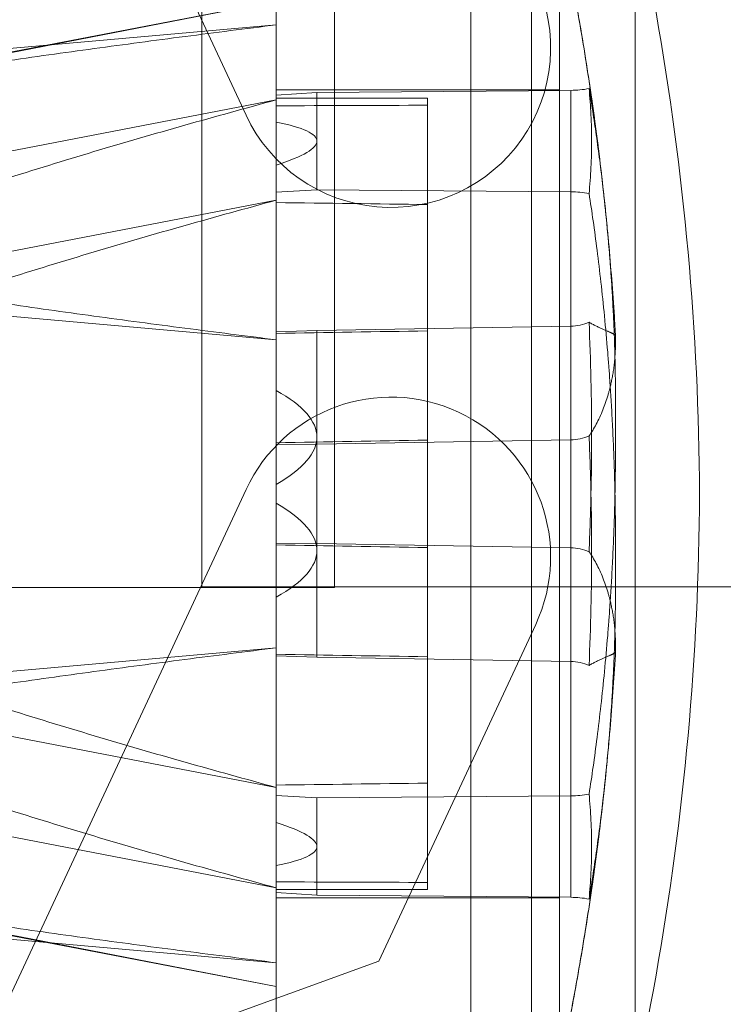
# Model space of a CAD drawing. Header units: inches. Extents: x 1 to 109, y 1 to 85.
# Tile 86 of 256: x 87.001 to 87.155, y 14.157 to 14.373. Entities that reach past the tile are written whole.
import ezdxf

# ---------------------------------------------------------------- set-up
doc = ezdxf.new("R2010")
doc.units = ezdxf.units.IN
doc.header["$MEASUREMENT"] = 0

msp = doc.modelspace()

# ---------------------------------------------------------------- linework, layer by layer
at = {"color": 7, "linetype": 'Continuous', "lineweight": 15, "ltscale": 5}
for p, q in [((87.05714248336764, 12.9726050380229), (87.05714248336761, 18.9353550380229)), ((87.11939248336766, 12.9726050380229), (87.11939248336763, 18.9353550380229)), ((87.13605915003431, 18.93535503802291), (87.13605915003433, 12.9726050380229)), ((87.05714248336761, 17.78952170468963), (87.05714248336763, 13.78952170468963)), ((87.11939248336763, 17.78952170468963), (87.11939248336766, 13.78952170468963)), ((87.050528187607, 14.35188210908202), (86.96815145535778, 14.5285395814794)), ((87.0999284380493, 14.47702084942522), (87.0999284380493, 14.06036604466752)), ((87.0999284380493, 14.06037266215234), (87.0999284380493, 14.47700408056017)), ((87.11329689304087, 14.47702084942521), (87.11329689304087, 14.06036604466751)), ((87.11329689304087, 14.06037266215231), (87.11329689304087, 14.47700408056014)), ((87.04080915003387, 14.24827170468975), (87.04080915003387, 14.41493837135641)), ((87.06997581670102, 14.24810503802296), (87.06997581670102, 14.41477170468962)), ((87.05714248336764, 14.3769560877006), (86.89638132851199, 14.34603103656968)), ((87.05714248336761, 14.37695608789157), (86.91022978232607, 14.34839915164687)), ((87.05714248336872, 14.30252606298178), (87.05714248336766, 14.37694530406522)), ((86.89638132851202, 14.35755923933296), (87.05714248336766, 14.37172101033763)), ((87.11939248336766, 14.3574383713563), (87.05714248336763, 14.3574383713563)), ((87.11939248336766, 14.35743837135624), (87.05714248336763, 14.35743837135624)), ((87.05714248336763, 14.17993837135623), (87.05714248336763, 14.35743837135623)), ((87.05714248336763, 14.17993837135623), (87.05714248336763, 14.35743837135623)), ((87.06610910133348, 14.35689982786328), (87.05714248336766, 14.35626997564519)), ((87.05714248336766, 14.35035433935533), (87.05714248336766, 14.35626997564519)), ((87.05714248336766, 14.35626997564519), (87.05714248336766, 14.35395013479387)), ((87.06610910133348, 14.35689982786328), (87.1218997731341, 14.35734116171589)), ((87.06610910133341, 14.34618973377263), (87.06610910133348, 14.35689982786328)), ((87.11939248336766, 14.17993837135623), (87.11939248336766, 14.35743837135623)), ((87.11939248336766, 14.17993837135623), (87.11939248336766, 14.35743837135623)), ((87.1218997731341, 14.35734116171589), (87.12189977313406, 14.20233843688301)), ((86.89638132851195, 14.32433623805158), (87.05714248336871, 14.35526128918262)), ((87.09038677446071, 14.35563062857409), (87.05714248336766, 14.35563062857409)), ((87.09038677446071, 14.3556306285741), (87.05714248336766, 14.3556306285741)), ((87.05714248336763, 14.20470493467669), (87.05714248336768, 14.35562710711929)), ((87.05714248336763, 14.27990209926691), (87.05714248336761, 14.35562388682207)), ((87.05714248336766, 14.2041603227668), (87.05714248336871, 14.35526128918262)), ((87.09038677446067, 14.2805000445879), (87.09038677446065, 14.35562310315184)), ((87.09038677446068, 14.20511491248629), (87.09038677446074, 14.35562105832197)), ((87.09038677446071, 14.35406611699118), (87.09038677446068, 14.20511491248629)), ((87.05714248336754, 14.34090728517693), (87.05714248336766, 14.35035433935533)), ((87.06610910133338, 14.335479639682), (87.06610910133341, 14.34618973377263)), ((87.05714248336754, 14.33499164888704), (87.05714248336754, 14.34090728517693)), ((87.05714248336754, 14.33499164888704), (87.06610910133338, 14.335479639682)), ((87.05714248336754, 14.33267180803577), (87.05714248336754, 14.33499164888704)), ((87.12189977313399, 14.33503830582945), (87.06610910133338, 14.335479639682)), ((87.12189977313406, 14.18003558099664), (87.12189977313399, 14.33503830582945)), ((87.05714248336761, 14.33321641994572), (86.89638132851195, 14.30229136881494)), ((87.05714248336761, 14.33321641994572), (87.05714248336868, 14.18211545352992)), ((87.05714248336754, 14.33267180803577), (87.05714248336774, 14.18174963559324)), ((87.0903867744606, 14.3322618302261), (87.0903867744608, 14.18175568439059)), ((87.09038677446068, 14.18331062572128), (87.0903867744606, 14.3322618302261)), ((86.89638132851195, 14.31668783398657), (87.05714248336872, 14.30252606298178)), ((87.05714248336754, 14.30431375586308), (87.06610910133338, 14.30455866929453)), ((87.05714248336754, 14.30394011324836), (87.05714248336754, 14.30431375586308)), ((87.05714248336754, 14.30431375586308), (87.05714248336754, 14.29139578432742)), ((87.12189977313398, 14.30552240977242), (87.06610910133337, 14.30455866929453)), ((87.06610910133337, 14.30455866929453), (87.06610910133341, 14.28117104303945)), ((87.09038677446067, 14.2805000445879), (87.0903867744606, 14.30449070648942)), ((87.12189977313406, 14.2805570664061), (87.12189977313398, 14.30552240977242)), ((87.13174229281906, 14.30214561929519), (87.13174229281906, 14.30341498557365)), ((87.05714248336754, 14.29139578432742), (87.05714248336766, 14.27076625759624)), ((87.13174229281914, 14.28036058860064), (87.13174229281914, 14.28824013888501)), ((87.06610910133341, 14.28117104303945), (87.06610910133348, 14.25778341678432)), ((87.12189977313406, 14.2805570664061), (87.06610910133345, 14.27959332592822)), ((87.05714248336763, 14.27952845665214), (87.05714248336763, 14.27990209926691)), ((87.06610910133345, 14.27959332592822), (87.05714248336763, 14.27952845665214)), ((87.05714248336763, 14.26661048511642), (87.05714248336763, 14.27952845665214)), ((87.06610910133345, 14.27959332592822), (87.06610910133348, 14.25620569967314)), ((86.96815145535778, 14.09300382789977), (87.050528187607, 14.26966130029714)), ((87.05714248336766, 14.27076625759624), (87.05714248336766, 14.25784828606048)), ((87.05714248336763, 14.24598095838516), (87.05714248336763, 14.26661048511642)), ((87.05714248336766, 14.25784828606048), (87.05714248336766, 14.25747464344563)), ((87.06610910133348, 14.25778341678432), (87.05714248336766, 14.25784828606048)), ((87.05714248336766, 14.25747464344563), (87.05714248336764, 14.18175285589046)), ((87.06610910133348, 14.25778341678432), (87.1218997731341, 14.25681967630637)), ((87.09038677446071, 14.25687669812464), (87.0903867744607, 14.18175363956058)), ((87.09038677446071, 14.25687669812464), (87.09038677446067, 14.23288603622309)), ((87.1218997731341, 14.25681967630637), (87.12189977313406, 14.2318543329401)), ((87.13174229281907, 14.24913660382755), (87.13174229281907, 14.25701615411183)), ((87.06610910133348, 14.25620569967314), (87.06610910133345, 14.23281807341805)), ((86.90330915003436, 14.24810503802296), (87.06997581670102, 14.24810503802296)), ((87.20747581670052, 14.24827170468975), (87.04080915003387, 14.24827170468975)), ((87.05714248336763, 14.23306298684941), (87.05714248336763, 14.24598095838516)), ((87.11418543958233, 14.23997743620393), (87.07968596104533, 14.16599306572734)), ((86.89638132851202, 14.23508537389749), (87.05714248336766, 14.2041603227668)), ((87.05714248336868, 14.23485067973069), (86.89638132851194, 14.22068890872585)), ((87.05714248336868, 14.23485067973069), (87.05714248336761, 14.16043143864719)), ((87.13174229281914, 14.23396175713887), (87.13174229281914, 14.23523112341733)), ((87.05714248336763, 14.23343662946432), (87.05714248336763, 14.23306298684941)), ((87.06610910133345, 14.23281807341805), (87.05714248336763, 14.23306298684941)), ((87.06610910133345, 14.23281807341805), (87.12189977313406, 14.2318543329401)), ((87.05714248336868, 14.18211545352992), (86.89638132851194, 14.21304050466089)), ((87.05714248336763, 14.20470493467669), (87.05714248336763, 14.20238509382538)), ((87.05714248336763, 14.20238509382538), (87.05714248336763, 14.19646945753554)), ((87.06610910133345, 14.20189710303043), (87.05714248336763, 14.20238509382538)), ((87.06610910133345, 14.20189710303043), (87.12189977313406, 14.20233843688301)), ((87.0661091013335, 14.19118700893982), (87.06610910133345, 14.20189710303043)), ((87.05714248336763, 14.19646945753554), (87.05714248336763, 14.18702240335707)), ((86.89638132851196, 14.19134570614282), (87.05714248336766, 14.16042065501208)), ((87.06610910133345, 14.18047691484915), (87.0661091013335, 14.19118700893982)), ((86.9102297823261, 14.18897759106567), (87.05714248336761, 14.16042065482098)), ((87.05714248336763, 14.18702240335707), (87.05714248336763, 14.18110676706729)), ((87.05714248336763, 14.18110676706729), (87.05714248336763, 14.18342660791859)), ((87.05714248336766, 14.18174611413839), (87.09038677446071, 14.18174611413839)), ((87.05714248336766, 14.1817461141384), (87.09038677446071, 14.1817461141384)), ((87.06610910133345, 14.18047691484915), (87.05714248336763, 14.18110676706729)), ((87.05714248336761, 14.16565573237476), (86.89638132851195, 14.17981750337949)), ((87.05714248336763, 14.1799383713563), (87.11939248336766, 14.1799383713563)), ((87.05714248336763, 14.17993837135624), (87.11939248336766, 14.17993837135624)), ((87.12189977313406, 14.18003558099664), (87.06610910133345, 14.18047691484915)), ((87.07968596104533, 14.16599306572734), (87.0405919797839, 14.15176402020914))]:
    msp.add_line(p, q, dxfattribs=at)
at = {"color": 7, "linetype": 'Continuous', "lineweight": 15, "ltscale": 25}
for centre, radius, start, end in [((86.52684437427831, 14.26571479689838), 0.6233595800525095, 0.2733156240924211, 19.81478898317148), ((86.52684437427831, 14.26571479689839), 0.6233595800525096, 0.2733156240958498, 19.81478898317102), ((87.08235681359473, 14.36672404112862), 0.03511900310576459, 204.999999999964, 25.00000000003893), ((87.08235681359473, 14.36672404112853), 0.0351190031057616, 204.9999999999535, 25.00000000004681), ((87.1219564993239, 14.37771644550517), 0.02037536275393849, 269.8404850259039, 281.2665070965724), ((87.12195649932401, 14.31466302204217), 0.02037536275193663, 78.73349290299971, 90.159514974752), ((87.12190124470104, 14.31545201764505), 0.009929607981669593, 269.9915087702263, 293.983026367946), ((87.08235681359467, 14.25481936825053), 0.03511900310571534, 334.9999999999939, 154.9999999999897), ((87.08235681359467, 14.25481936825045), 0.03511900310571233, 335.0000000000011, 155.0000000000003), ((87.12190124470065, 14.29048667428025), 0.0099296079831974, 269.9915087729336, 293.9830263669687), ((86.52684437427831, 14.27166194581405), 0.6233595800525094, 340.1852110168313, 359.7266843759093), ((86.52684437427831, 14.27166194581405), 0.6233595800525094, 340.1852110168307, 359.7266843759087), ((87.12190124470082, 14.24689006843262), 0.00992960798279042, 66.01697363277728, 90.00849122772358), ((87.12190124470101, 14.22192472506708), 0.009929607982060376, 66.016973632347, 90.00849122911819), ((87.12195649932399, 14.22271372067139), 0.02037536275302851, 269.8404850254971, 281.2665070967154), ((87.1219564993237, 14.15966029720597), 0.02037536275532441, 78.7334929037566, 90.15951497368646)]:
    msp.add_arc(centre, radius, start, end, dxfattribs=at)
for centre, major_axis, ratio, start_param, end_param in [((85.71220583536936, 14.26868837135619), (4.980918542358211, 0.03941125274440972), 0.01555867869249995, 1.290323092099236, 1.297261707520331), ((85.82277689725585, 14.26868837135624), (1.243329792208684, 0.07757882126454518), 0.031567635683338, 6.281215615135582, 6.401385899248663), ((85.82277689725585, 14.26868837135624), (1.243329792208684, 0.07757882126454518), 0.031567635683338, 6.161045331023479, 6.281215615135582), ((85.71220583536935, 14.26868837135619), (4.980918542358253, -0.03941125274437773), 0.01555867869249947, 1.290569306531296, 1.297507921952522), ((85.71220583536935, 14.26868837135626), (4.980918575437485, 0.08604203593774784), 0.002505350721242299, 1.290402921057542, 1.297341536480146), ((85.82277689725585, 14.26868837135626), (1.243331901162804, 0.01254272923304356), 0.0691953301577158, 6.282487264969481, 6.402657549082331), ((85.82277689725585, 14.26868837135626), (1.243331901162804, 0.01254272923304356), 0.0691953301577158, 6.162316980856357, 6.282487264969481), ((85.71220583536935, 14.26868837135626), (4.980918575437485, 0.08604203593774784), 0.002505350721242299, 4.985757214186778, 4.992695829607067), ((85.82277689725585, 14.26868837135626), (1.243331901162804, -0.0125427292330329), 0.0691953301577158, 0.0006980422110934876, 0.1208683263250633), ((85.71220583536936, 14.26868837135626), (4.9809185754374, -0.08604203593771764), 0.002505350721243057, 1.290489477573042, 1.29742809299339), ((85.82277689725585, 14.26868837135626), (1.243331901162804, -0.0125427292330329), 0.0691953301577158, 6.163713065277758, 6.283883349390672), ((85.71220583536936, 14.26868837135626), (4.9809185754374, -0.08604203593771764), 0.002505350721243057, 4.985843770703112, 4.992782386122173), ((85.71220583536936, 14.26868837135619), (4.980918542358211, 0.03941125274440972), 0.01555867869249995, 4.985677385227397, 4.992616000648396), ((85.82277689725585, 14.26868837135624), (1.243329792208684, -0.0775788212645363), 0.03156763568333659, 0.001969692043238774, 0.1221399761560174), ((85.82277689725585, 14.26868837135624), (1.243329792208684, -0.0775788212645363), 0.03156763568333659, 6.164984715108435, 6.285154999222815), ((85.71220583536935, 14.26868837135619), (4.980918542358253, -0.03941125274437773), 0.01555867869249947, 4.985923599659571, 4.992862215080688)]:
    msp.add_ellipse(centre, major_axis=major_axis, ratio=ratio, start_param=start_param, end_param=end_param, dxfattribs=at)
at = {"color": 7, "linetype": 'Continuous', "lineweight": 15, "ltscale": 5}
for points, knots in [([(87.09992843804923, 14.07387743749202), (87.09992843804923, 14.07351680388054), (87.09992843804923, 14.07279553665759), (87.09992843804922, 14.07214441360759), (87.09992843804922, 14.07181298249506), (87.09992843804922, 14.07183453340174), (87.09992843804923, 14.07220525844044), (87.0999284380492, 14.07293034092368), (87.09992843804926, 14.07401049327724), (87.09992843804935, 14.07535034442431), (87.09992843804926, 14.07686891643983), (87.09992843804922, 14.07866955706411), (87.09992843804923, 14.08095970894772), (87.09992843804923, 14.08383543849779), (87.09992843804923, 14.08707264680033), (87.09992843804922, 14.09066093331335), (87.0999284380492, 14.09458520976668), (87.09992843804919, 14.09852131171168), (87.0999284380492, 14.10237498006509), (87.09992843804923, 14.10646373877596), (87.09992843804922, 14.11122016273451), (87.09992843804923, 14.11671941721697), (87.09992843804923, 14.12250157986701), (87.09992843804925, 14.12855171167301), (87.09992843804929, 14.13485144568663), (87.09992843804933, 14.14090410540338), (87.09992843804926, 14.14663160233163), (87.09992843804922, 14.15254752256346), (87.09992843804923, 14.15923396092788), (87.09992843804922, 14.16673674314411), (87.09992843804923, 14.17441196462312), (87.09992843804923, 14.18224183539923), (87.09992843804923, 14.19020677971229), (87.09992843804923, 14.19769360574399), (87.09992843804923, 14.20464919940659), (87.09992843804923, 14.21172530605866), (87.09992843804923, 14.21958791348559), (87.09992843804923, 14.22824834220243), (87.09992843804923, 14.23695129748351), (87.09992843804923, 14.24567815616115), (87.09992843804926, 14.25441029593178), (87.09992843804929, 14.26192778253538), (87.09992843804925, 14.26820616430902), (87.09992843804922, 14.27375244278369), (87.09992843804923, 14.27980725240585), (87.09992843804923, 14.28636121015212), (87.09992843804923, 14.2938173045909), (87.09992843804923, 14.30215337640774), (87.09992843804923, 14.31120440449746), (87.09992843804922, 14.32003675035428), (87.09992843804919, 14.3279181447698), (87.0999284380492, 14.33498915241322), (87.09992843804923, 14.34195143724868), (87.09992843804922, 14.34947437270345), (87.09992843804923, 14.35750046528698), (87.09992843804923, 14.36531006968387), (87.09992843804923, 14.37288902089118), (87.09992843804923, 14.38022667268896), (87.09992843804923, 14.38678805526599), (87.09992843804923, 14.39261666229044), (87.09992843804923, 14.39831777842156), (87.09992843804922, 14.40436316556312), (87.09992843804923, 14.41066879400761), (87.09992843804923, 14.41665802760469), (87.09992843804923, 14.4223215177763), (87.09992843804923, 14.42765464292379), (87.09992843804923, 14.43237399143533), (87.09992843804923, 14.43653199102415), (87.09992843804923, 14.44018450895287), (87.09992843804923, 14.44363582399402), (87.09992843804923, 14.44687374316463), (87.09992843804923, 14.44988775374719), (87.09992843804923, 14.45267000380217), (87.09992843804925, 14.45520816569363), (87.0999284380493, 14.457492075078), (87.09992843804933, 14.45928721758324), (87.09992843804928, 14.46068378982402), (87.0999284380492, 14.46176299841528), (87.09992843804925, 14.46270933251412), (87.09992843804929, 14.4636015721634), (87.09992843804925, 14.46438769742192), (87.09992843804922, 14.46507818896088), (87.09992843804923, 14.46551250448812), (87.09992843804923, 14.465584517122), (87.09992843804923, 14.46525723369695), (87.09992843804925, 14.46453534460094), (87.09992843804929, 14.46342895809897), (87.09992843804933, 14.46205317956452), (87.09992843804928, 14.46050781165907), (87.09992843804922, 14.45870719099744), (87.09992843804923, 14.45641703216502), (87.09992843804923, 14.45354130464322), (87.09992843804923, 14.45030409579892), (87.09992843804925, 14.44671580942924), (87.09992843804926, 14.4427915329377), (87.09992843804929, 14.43885543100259), (87.09992843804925, 14.43500176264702), (87.09992843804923, 14.43091300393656), (87.09992843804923, 14.42615657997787), (87.09992843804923, 14.42065732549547), (87.09992843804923, 14.41487516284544), (87.09992843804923, 14.40882503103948), (87.09992843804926, 14.40252529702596), (87.09992843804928, 14.39647263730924), (87.09992843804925, 14.39074514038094), (87.09992843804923, 14.38482922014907), (87.09992843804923, 14.37814278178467), (87.09992843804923, 14.37063999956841), (87.09992843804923, 14.36296477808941), (87.09992843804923, 14.35513490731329), (87.09992843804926, 14.34716996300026), (87.09992843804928, 14.33968313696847), (87.09992843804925, 14.33272754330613), (87.09992843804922, 14.325651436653), (87.09992843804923, 14.31778882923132), (87.09992843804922, 14.3091284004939), (87.09992843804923, 14.30042544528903), (87.09992843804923, 14.29169858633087), (87.09992843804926, 14.28296644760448), (87.09992843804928, 14.27547066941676), (87.09992843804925, 14.26923578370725), (87.09992843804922, 14.26375033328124), (87.09992843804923, 14.25775181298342), (87.09992843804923, 14.25124937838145), (87.09992843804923, 14.24381628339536), (87.09992843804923, 14.23547468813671), (87.09992843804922, 14.22636414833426), (87.09992843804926, 14.21744731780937), (87.09992843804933, 14.20949382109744), (87.09992843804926, 14.2023875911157), (87.0999284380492, 14.19542530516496), (87.09992843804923, 14.1879023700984), (87.09992843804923, 14.17987627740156), (87.09992843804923, 14.17206667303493), (87.09992843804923, 14.16448772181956), (87.09992843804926, 14.15715007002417), (87.09992843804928, 14.150588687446), (87.09992843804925, 14.14476008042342), (87.09992843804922, 14.13905896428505), (87.09992843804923, 14.13301357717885), (87.09992843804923, 14.1267079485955), (87.09992843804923, 14.12071871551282), (87.09992843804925, 14.11505522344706), (87.0999284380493, 14.1097221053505), (87.09992843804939, 14.10542835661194), (87.09992843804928, 14.10204207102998), (87.0999284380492, 14.09918007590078), (87.09992843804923, 14.09619913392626), (87.09992843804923, 14.0931507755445), (87.09992843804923, 14.08987628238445), (87.09992843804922, 14.08649238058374), (87.0999284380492, 14.08317504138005), (87.09992843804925, 14.08030049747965), (87.09992843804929, 14.0782081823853), (87.09992843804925, 14.07669252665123), (87.09992843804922, 14.07561535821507), (87.09992843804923, 14.07466136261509), (87.09992843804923, 14.07413874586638), (87.09992843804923, 14.07387743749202)], [0, 0, 0, 0, 0.006645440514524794, 0.01329088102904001, 0.01997763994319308, 0.02666439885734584, 0.03340052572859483, 0.04013665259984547, 0.04691527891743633, 0.05369390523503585, 0.05912278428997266, 0.06455166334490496, 0.07173898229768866, 0.07892997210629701, 0.08611729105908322, 0.09320622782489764, 0.1002986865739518, 0.1073876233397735, 0.1128165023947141, 0.1182453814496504, 0.1254327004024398, 0.1326236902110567, 0.1398110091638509, 0.1468999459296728, 0.153992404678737, 0.1610813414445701, 0.1665102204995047, 0.1719390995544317, 0.1791264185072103, 0.1863174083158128, 0.1935047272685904, 0.2005936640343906, 0.20768612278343, 0.2147750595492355, 0.2202039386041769, 0.2256328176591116, 0.2328201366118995, 0.2400111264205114, 0.2471984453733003, 0.2542873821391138, 0.2613798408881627, 0.2684687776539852, 0.2725391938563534, 0.2766096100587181, 0.2819216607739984, 0.2872351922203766, 0.2925472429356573, 0.3001078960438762, 0.3076685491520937, 0.3149157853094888, 0.3221630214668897, 0.3275919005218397, 0.3330207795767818, 0.3402080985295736, 0.3473990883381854, 0.3545864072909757, 0.3616753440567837, 0.3687678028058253, 0.3758567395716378, 0.3812856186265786, 0.3867144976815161, 0.3939018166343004, 0.4010928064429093, 0.4082801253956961, 0.4153690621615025, 0.4224615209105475, 0.4295504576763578, 0.435372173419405, 0.4411958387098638, 0.4470175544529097, 0.4529821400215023, 0.4589488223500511, 0.4649134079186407, 0.4710232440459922, 0.4771353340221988, 0.4832451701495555, 0.4874281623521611, 0.491611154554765, 0.4958057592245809, 0.5000003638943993, 0.5054292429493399, 0.5108581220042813, 0.5180454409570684, 0.5252364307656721, 0.5324237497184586, 0.5395126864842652, 0.5466051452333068, 0.5536940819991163, 0.5591229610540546, 0.5645518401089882, 0.5717391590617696, 0.5789301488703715, 0.5861174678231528, 0.5932064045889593, 0.6002988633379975, 0.6073878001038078, 0.6128166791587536, 0.6182455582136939, 0.6254328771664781, 0.6326238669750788, 0.6398111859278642, 0.6469001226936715, 0.6539925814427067, 0.6610815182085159, 0.666510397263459, 0.6719392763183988, 0.6791265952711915, 0.6863175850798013, 0.6935049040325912, 0.7005938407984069, 0.7076862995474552, 0.7147752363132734, 0.7202041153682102, 0.7256329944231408, 0.732820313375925, 0.7400113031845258, 0.7471986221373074, 0.7542875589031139, 0.7613800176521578, 0.7684689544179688, 0.7724866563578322, 0.7765043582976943, 0.7817742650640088, 0.7870456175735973, 0.7923155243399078, 0.7999019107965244, 0.8074882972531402, 0.8148257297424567, 0.8221631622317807, 0.8275920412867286, 0.8330209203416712, 0.8402082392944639, 0.8473992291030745, 0.8545865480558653, 0.8616754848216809, 0.8687679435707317, 0.875856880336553, 0.8812857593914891, 0.8867146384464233, 0.8939019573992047, 0.9010929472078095, 0.9082802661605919, 0.9153692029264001, 0.9224616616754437, 0.9295505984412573, 0.9335683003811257, 0.9375860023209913, 0.9428559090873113, 0.9481272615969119, 0.953397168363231, 0.96098355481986, 0.9685699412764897, 0.9759073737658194, 0.9832448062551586, 0.9874277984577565, 0.991610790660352, 0.9958053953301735, 1, 1, 1, 1]), ([(87.09992843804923, 14.35789979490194), (87.09992843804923, 14.35544943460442), (87.09992843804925, 14.35054871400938), (87.09992843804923, 14.34299472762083), (87.09992843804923, 14.3353019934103), (87.09992843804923, 14.32744372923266), (87.09992843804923, 14.31945607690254), (87.09992843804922, 14.31132998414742), (87.09992843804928, 14.30310503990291), (87.09992843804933, 14.29524034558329), (87.09992843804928, 14.28778150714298), (87.09992843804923, 14.28008770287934), (87.09992843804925, 14.27171323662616), (87.09992843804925, 14.26267335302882), (87.09992843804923, 14.25386008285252), (87.09992843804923, 14.24529064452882), (87.0999284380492, 14.23697704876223), (87.09992843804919, 14.22915880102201), (87.09992843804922, 14.22183985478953), (87.09992843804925, 14.21437755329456), (87.09992843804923, 14.20636911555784), (87.09992843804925, 14.19786155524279), (87.09992843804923, 14.18970107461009), (87.09992843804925, 14.18189318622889), (87.09992843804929, 14.17443722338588), (87.09992843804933, 14.16753866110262), (87.09992843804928, 14.1611800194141), (87.09992843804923, 14.15479053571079), (87.09992843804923, 14.14805101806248), (87.09992843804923, 14.1410349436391), (87.09992843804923, 14.13444728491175), (87.09992843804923, 14.12828122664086), (87.09992843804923, 14.12252349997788), (87.09992843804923, 14.11732238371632), (87.09992843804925, 14.11264093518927), (87.09992843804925, 14.1080446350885), (87.09992843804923, 14.10333386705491), (87.09992843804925, 14.0986002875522), (87.09992843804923, 14.09432815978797), (87.09992843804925, 14.09049910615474), (87.09992843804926, 14.0870887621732), (87.09992843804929, 14.08437705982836), (87.09992843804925, 14.08224486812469), (87.09992843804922, 14.08009409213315), (87.09992843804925, 14.07777398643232), (87.09992843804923, 14.07560878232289), (87.09992843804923, 14.07397784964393), (87.09992843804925, 14.07284894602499), (87.09992843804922, 14.07213426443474), (87.09992843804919, 14.07182344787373), (87.09992843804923, 14.07183116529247), (87.09992843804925, 14.07211525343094), (87.09992843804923, 14.07276668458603), (87.09992843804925, 14.07388162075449), (87.09992843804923, 14.07537014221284), (87.09992843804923, 14.07719804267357), (87.09992843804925, 14.0793279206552), (87.09992843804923, 14.08167044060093), (87.09992843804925, 14.08416149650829), (87.09992843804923, 14.08698252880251), (87.09992843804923, 14.09036287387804), (87.09992843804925, 14.09438445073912), (87.09992843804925, 14.09866862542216), (87.09992843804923, 14.10317868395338), (87.09992843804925, 14.10787682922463), (87.09992843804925, 14.11328552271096), (87.09992843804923, 14.11948598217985), (87.09992843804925, 14.12586172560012), (87.09992843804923, 14.13182128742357), (87.09992843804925, 14.13724652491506), (87.09992843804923, 14.14293582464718), (87.09992843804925, 14.14889098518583), (87.0999284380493, 14.15511071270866), (87.09992843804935, 14.16222987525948), (87.09992843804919, 14.1703189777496), (87.0999284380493, 14.17846309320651), (87.09992843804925, 14.18580617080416), (87.09992843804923, 14.19286408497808), (87.09992843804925, 14.20066041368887), (87.09992843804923, 14.20921344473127), (87.09992843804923, 14.21768587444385), (87.09992843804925, 14.2260507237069), (87.0999284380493, 14.23428465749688), (87.09992843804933, 14.24214114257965), (87.09992843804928, 14.24959523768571), (87.09992843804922, 14.25728903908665), (87.09992843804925, 14.26566350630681), (87.09992843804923, 14.27470338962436), (87.09992843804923, 14.28351665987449), (87.09992843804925, 14.29208609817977), (87.09992843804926, 14.3003996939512), (87.09992843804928, 14.30821794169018), (87.09992843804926, 14.31553688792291), (87.09992843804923, 14.3229991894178), (87.09992843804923, 14.33100762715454), (87.09992843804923, 14.3395151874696), (87.09992843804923, 14.3476756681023), (87.09992843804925, 14.35548355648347), (87.09992843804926, 14.36293951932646), (87.09992843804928, 14.36983808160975), (87.09992843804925, 14.37619672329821), (87.09992843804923, 14.38258620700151), (87.09992843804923, 14.38932572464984), (87.09992843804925, 14.39634179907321), (87.09992843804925, 14.40292945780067), (87.09992843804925, 14.40909551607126), (87.09992843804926, 14.41485324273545), (87.09992843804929, 14.42005435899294), (87.09992843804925, 14.42473580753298), (87.09992843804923, 14.42933210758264), (87.09992843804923, 14.43404287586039), (87.09992843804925, 14.43877645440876), (87.09992843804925, 14.44304858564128), (87.09992843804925, 14.44687762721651), (87.09992843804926, 14.45028801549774), (87.09992843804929, 14.45361819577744), (87.09992843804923, 14.456718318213), (87.09992843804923, 14.45949001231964), (87.09992843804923, 14.46167035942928), (87.09992843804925, 14.4633329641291), (87.09992843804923, 14.46449713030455), (87.09992843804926, 14.46523500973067), (87.09992843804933, 14.4655533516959), (87.09992843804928, 14.46554557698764), (87.09992843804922, 14.46526148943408), (87.09992843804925, 14.46461005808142), (87.09992843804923, 14.46349512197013), (87.09992843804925, 14.46200660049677), (87.09992843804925, 14.46017870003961), (87.09992843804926, 14.45804882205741), (87.09992843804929, 14.45570630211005), (87.09992843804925, 14.45321524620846), (87.09992843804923, 14.45039421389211), (87.09992843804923, 14.44701386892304), (87.09992843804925, 14.44299229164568), (87.09992843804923, 14.43870811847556), (87.09992843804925, 14.43419805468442), (87.09992843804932, 14.4294999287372), (87.09992843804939, 14.42410543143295), (87.0999284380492, 14.41801832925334), (87.09992843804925, 14.4111808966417), (87.09992843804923, 14.40424980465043), (87.09992843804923, 14.39718904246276), (87.09992843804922, 14.39018495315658), (87.09992843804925, 14.38307189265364), (87.0999284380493, 14.37542260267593), (87.09992843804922, 14.36706884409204), (87.09992843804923, 14.36095896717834), (87.09992843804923, 14.35789979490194)], [0, 0, 0, 0, 0.006626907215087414, 0.0132538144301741, 0.01993274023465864, 0.02661166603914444, 0.03335547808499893, 0.04009929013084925, 0.04689680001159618, 0.05369430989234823, 0.05940034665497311, 0.06510638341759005, 0.07241219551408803, 0.07972186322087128, 0.08702767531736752, 0.09381357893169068, 0.1006025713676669, 0.1073884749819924, 0.1130945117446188, 0.1188005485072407, 0.1261063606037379, 0.1334160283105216, 0.1407218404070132, 0.1475077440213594, 0.154296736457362, 0.1610826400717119, 0.1667886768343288, 0.1724947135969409, 0.1798005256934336, 0.1871101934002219, 0.1944160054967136, 0.2012019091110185, 0.2079909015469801, 0.2147768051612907, 0.220482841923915, 0.2261888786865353, 0.2334946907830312, 0.2408043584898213, 0.2481101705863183, 0.2548960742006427, 0.2616850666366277, 0.2684709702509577, 0.2728181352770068, 0.2771653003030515, 0.2853947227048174, 0.2936241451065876, 0.3009922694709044, 0.3083603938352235, 0.3152625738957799, 0.32216475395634, 0.3278707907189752, 0.33357682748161, 0.3408826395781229, 0.3481923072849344, 0.3554981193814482, 0.3622840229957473, 0.3690730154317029, 0.3758589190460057, 0.3815649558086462, 0.3872709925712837, 0.394576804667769, 0.4018864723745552, 0.4091922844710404, 0.4159781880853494, 0.422767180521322, 0.4295530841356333, 0.4380472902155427, 0.4465414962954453, 0.4525333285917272, 0.4585272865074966, 0.464519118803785, 0.4707609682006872, 0.4770052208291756, 0.4832470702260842, 0.4916123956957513, 0.5000009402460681, 0.5057069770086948, 0.5114130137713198, 0.5187188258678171, 0.5260284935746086, 0.5333343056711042, 0.540120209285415, 0.5469092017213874, 0.5536951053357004, 0.5594011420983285, 0.5651071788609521, 0.5724129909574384, 0.5797226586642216, 0.5870284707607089, 0.5938143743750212, 0.6006033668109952, 0.6073892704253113, 0.613095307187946, 0.6188013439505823, 0.6261071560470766, 0.6334168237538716, 0.640722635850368, 0.6475085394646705, 0.65429753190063, 0.6610834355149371, 0.6667894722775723, 0.6724955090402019, 0.6798013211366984, 0.687110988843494, 0.6944168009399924, 0.701202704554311, 0.7079916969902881, 0.7147776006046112, 0.7204836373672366, 0.7261896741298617, 0.7334954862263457, 0.740805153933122, 0.7481109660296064, 0.7548968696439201, 0.7616858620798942, 0.7684717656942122, 0.7769077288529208, 0.7850322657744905, 0.7931568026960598, 0.800627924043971, 0.8080990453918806, 0.8151319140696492, 0.8221647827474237, 0.8278708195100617, 0.8335768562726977, 0.8408826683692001, 0.8481923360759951, 0.8554981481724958, 0.8622840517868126, 0.8690730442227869, 0.8758589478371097, 0.8815649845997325, 0.8872710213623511, 0.8945768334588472, 0.9018865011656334, 0.9091923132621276, 0.9159782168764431, 0.9227672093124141, 0.9295531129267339, 0.9379890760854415, 0.9461136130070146, 0.9542381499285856, 0.9617092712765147, 0.9691803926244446, 0.9762132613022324, 0.9832461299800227, 0.9916114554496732, 1, 1, 1, 1]), ([(87.13174205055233, 14.30342440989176), (87.13167854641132, 14.30450134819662), (87.1314548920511, 14.30829420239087), (87.13100038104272, 14.31479867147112), (87.13032658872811, 14.32293294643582), (87.12954223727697, 14.33105738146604), (87.12864903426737, 14.33917058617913), (87.12764672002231, 14.34727107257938), (87.12653558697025, 14.35535738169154), (87.12531580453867, 14.36342804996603), (87.12398759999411, 14.37148161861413), (87.12255120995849, 14.37951663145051), (87.12100689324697, 14.38753163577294), (87.11935492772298, 14.39552518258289), (87.11759560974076, 14.40349582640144), (87.11572925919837, 14.41144212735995), (87.1137561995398, 14.41936264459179), (87.11167683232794, 14.42725596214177), (87.10949135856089, 14.43512059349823), (87.10720081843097, 14.44295533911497), (87.10480321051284, 14.45075795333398), (87.1023875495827, 14.45828226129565), (87.10072458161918, 14.46318960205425), (87.09993486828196, 14.46552000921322)], [0, 0, 0, 0, 0.01953185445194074, 0.06878896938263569, 0.1180462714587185, 0.1673037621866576, 0.2165614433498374, 0.2658193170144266, 0.3150773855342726, 0.3643356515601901, 0.4135941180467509, 0.4628527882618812, 0.5121116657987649, 0.5613707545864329, 0.6106300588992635, 0.6598895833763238, 0.7091493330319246, 0.7584093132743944, 0.8076695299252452, 0.8569299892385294, 0.9061906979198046, 0.9554516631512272, 1, 1, 1, 1]), ([(87.12953144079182, 14.33098436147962), (87.1294074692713, 14.33216501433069), (87.12897402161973, 14.33629298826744), (87.1281470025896, 14.343359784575), (87.1269895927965, 14.35217652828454), (87.1257014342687, 14.36097675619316), (87.1242846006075, 14.36975875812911), (87.1227388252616, 14.37852060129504), (87.12106450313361, 14.38726041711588), (87.1192618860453, 14.39597632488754), (87.1173312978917, 14.40466645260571), (87.11527307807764, 14.41332893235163), (87.11308759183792, 14.42196190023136), (87.11077524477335, 14.4305635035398), (87.10833641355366, 14.43913187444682), (87.10577170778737, 14.44766523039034), (87.10308099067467, 14.45616150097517), (87.10110542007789, 14.46209969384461), (87.10004100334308, 14.46520990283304), (87.09993865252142, 14.46550897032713)], [0, 0, 0, 0, 0.02580047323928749, 0.09020744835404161, 0.1546256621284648, 0.2190551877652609, 0.2834961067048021, 0.3479485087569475, 0.4124124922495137, 0.4768881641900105, 0.5413756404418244, 0.6058750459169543, 0.6703865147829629, 0.7349101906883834, 0.7994462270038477, 0.8639947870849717, 0.9285560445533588, 0.9931301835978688, 1, 1, 1, 1]), ([(87.05714248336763, 14.35526128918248), (87.05714248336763, 14.35614607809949), (87.05714248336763, 14.35792054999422), (87.05714248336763, 14.36038997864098), (87.05714248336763, 14.36272366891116), (87.05714248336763, 14.36489690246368), (87.05714248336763, 14.3669150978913), (87.05714248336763, 14.3687633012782), (87.0571424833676, 14.37043973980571), (87.05714248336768, 14.37201195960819), (87.05714248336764, 14.3734393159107), (87.05714248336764, 14.37467695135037), (87.05714248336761, 14.37575400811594), (87.05714248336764, 14.37656350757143), (87.05714248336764, 14.37697584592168), (87.05714248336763, 14.37696812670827), (87.05714248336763, 14.37665166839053), (87.05714248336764, 14.37608788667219), (87.05714248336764, 14.37517550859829), (87.05714248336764, 14.37381242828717), (87.05714248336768, 14.37195325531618), (87.05714248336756, 14.3698156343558), (87.05714248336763, 14.36747966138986), (87.05714248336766, 14.36499969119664), (87.05714248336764, 14.36236127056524), (87.05714248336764, 14.35969433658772), (87.05714248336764, 14.35692510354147), (87.05714248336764, 14.35410500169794), (87.05714248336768, 14.35083606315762), (87.05714248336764, 14.34706733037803), (87.05714248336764, 14.34270403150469), (87.05714248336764, 14.33810610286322), (87.05714248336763, 14.3348463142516), (87.05714248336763, 14.3332164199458)], [0, 0, 0, 0, 0.0263193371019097, 0.05278425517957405, 0.079249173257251, 0.1059987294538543, 0.1327482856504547, 0.1597874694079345, 0.1868266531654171, 0.2140191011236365, 0.2455009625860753, 0.2770022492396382, 0.308484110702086, 0.3496277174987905, 0.3907713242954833, 0.4280243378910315, 0.4595061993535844, 0.4910074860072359, 0.5224893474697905, 0.563632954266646, 0.6047765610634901, 0.6420295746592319, 0.6766918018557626, 0.7113540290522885, 0.7422318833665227, 0.7731097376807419, 0.8009802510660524, 0.8288507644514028, 0.8560432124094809, 0.8919019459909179, 0.927760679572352, 0.963880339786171, 1, 1, 1, 1]), ([(87.05714248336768, 14.3717210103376), (87.05045889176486, 14.37087754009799), (87.03709085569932, 14.36919049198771), (87.017117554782, 14.36652747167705), (86.9972086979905, 14.36375305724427), (86.98404864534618, 14.36174086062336), (86.97746741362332, 14.3607345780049)], [0, 0, 0, 0, 0.2498777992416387, 0.4997874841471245, 0.7498479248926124, 0.9999999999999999, 0.9999999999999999, 0.9999999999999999, 0.9999999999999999]), ([(87.05714248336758, 14.23485067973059), (87.05714248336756, 14.23627632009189), (87.0571424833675, 14.23913577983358), (87.05714248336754, 14.24349576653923), (87.05714248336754, 14.24792130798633), (87.05714248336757, 14.25240241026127), (87.05714248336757, 14.2569484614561), (87.05714248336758, 14.26153425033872), (87.05714248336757, 14.26616063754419), (87.05714248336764, 14.27113508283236), (87.05714248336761, 14.27644963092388), (87.05714248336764, 14.2820770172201), (87.05714248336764, 14.28807551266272), (87.05714248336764, 14.29441485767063), (87.05714248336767, 14.30070214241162), (87.05714248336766, 14.30648481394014), (87.05714248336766, 14.31177329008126), (87.05714248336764, 14.31690066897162), (87.05714248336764, 14.32226112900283), (87.05714248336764, 14.32780015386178), (87.05714248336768, 14.33315374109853), (87.05714248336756, 14.33809518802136), (87.05714248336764, 14.34263915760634), (87.05714248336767, 14.34678986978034), (87.05714248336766, 14.35048150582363), (87.05714248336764, 14.35364422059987), (87.05714248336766, 14.35652903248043), (87.05714248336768, 14.35915725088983), (87.0571424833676, 14.361884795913), (87.05714248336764, 14.36463902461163), (87.05714248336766, 14.36732799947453), (87.05714248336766, 14.36972968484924), (87.05714248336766, 14.37105723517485), (87.05714248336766, 14.37172101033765)], [0, 0, 0, 0, 0.0262781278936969, 0.05270701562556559, 0.07913590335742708, 0.1058846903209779, 0.1326334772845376, 0.1597086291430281, 0.1867837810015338, 0.2140189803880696, 0.2471300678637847, 0.2802637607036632, 0.313374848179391, 0.3537284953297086, 0.3940821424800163, 0.4280245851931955, 0.4611356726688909, 0.4942693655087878, 0.5273804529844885, 0.5677341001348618, 0.6080877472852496, 0.6420301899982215, 0.6782894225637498, 0.7145486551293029, 0.7446032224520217, 0.774657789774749, 0.801732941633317, 0.8288080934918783, 0.8560432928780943, 0.8918874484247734, 0.927731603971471, 0.9638658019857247, 1, 1, 1, 1]), ([(87.12593729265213, 14.3346457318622), (87.12609151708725, 14.33656691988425), (87.12640003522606, 14.34041015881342), (87.12651622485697, 14.34618193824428), (87.12640076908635, 14.35195805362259), (87.12609180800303, 14.35580821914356), (87.12593729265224, 14.35773373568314)], [0, 0, 0, 0, 0.2497189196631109, 0.4995499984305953, 0.7497186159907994, 1, 1, 1, 1]), ([(87.12593729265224, 14.35773373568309), (87.1262037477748, 14.35608438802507), (87.12675470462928, 14.35267398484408), (87.12752683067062, 14.3474218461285), (87.1282810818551, 14.34185880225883), (87.12884334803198, 14.3372565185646), (87.12924441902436, 14.33369394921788), (87.12950498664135, 14.33125582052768), (87.12975610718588, 14.32877015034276), (87.12999684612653, 14.32623687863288), (87.1302262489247, 14.32365590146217), (87.13041284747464, 14.32139708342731), (87.13056259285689, 14.3194642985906), (87.13072784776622, 14.31721757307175), (87.13093279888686, 14.31417168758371), (87.13116381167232, 14.31020686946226), (87.13137434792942, 14.3058452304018), (87.13155205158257, 14.30108709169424), (87.13168130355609, 14.29593198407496), (87.13175370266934, 14.29037887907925), (87.13173537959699, 14.28654260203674), (87.13172589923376, 14.28455771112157)], [0, 0, 0, 0, 0.0662645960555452, 0.1370171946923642, 0.2122589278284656, 0.2919907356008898, 0.3245428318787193, 0.3577880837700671, 0.3917265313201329, 0.4263582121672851, 0.4616831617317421, 0.4977014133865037, 0.5192069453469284, 0.5411888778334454, 0.5901644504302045, 0.6446629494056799, 0.7046844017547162, 0.7702288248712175, 0.8412962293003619, 0.9178866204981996, 0.9999999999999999, 0.9999999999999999, 0.9999999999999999, 0.9999999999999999]), ([(86.97746740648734, 14.3312702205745), (86.98074900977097, 14.33238002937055), (86.98731224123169, 14.33459965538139), (87.00050864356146, 14.33884139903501), (87.01708491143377, 14.3439186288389), (87.03707060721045, 14.34972772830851), (87.05045152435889, 14.35341667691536), (87.05714248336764, 14.35526128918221)], [0, 0, 0, 0, 0.124901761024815, 0.2498044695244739, 0.4997169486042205, 0.7498397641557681, 1, 1, 1, 1]), ([(87.13172589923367, 14.25281903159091), (87.13173537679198, 14.25507665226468), (87.13175369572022, 14.25944034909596), (87.13168168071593, 14.26575892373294), (87.13155299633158, 14.27161983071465), (87.13137597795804, 14.2770220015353), (87.13119324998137, 14.28132698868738), (87.1310290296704, 14.28464083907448), (87.13089716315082, 14.28706942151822), (87.13076284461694, 14.28935377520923), (87.13062786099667, 14.29149410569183), (87.13046927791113, 14.293856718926), (87.13027063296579, 14.29661353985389), (87.12989922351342, 14.30136228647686), (87.12933964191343, 14.30761804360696), (87.1285566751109, 14.31508124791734), (87.12772067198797, 14.32204776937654), (87.12685842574, 14.32852309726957), (87.12623677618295, 14.332655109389), (87.12593729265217, 14.33464573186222)], [0, 0, 0, 0, 0.08194457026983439, 0.1583885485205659, 0.2293319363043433, 0.2947747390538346, 0.3547169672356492, 0.3859482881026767, 0.4154470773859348, 0.443213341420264, 0.469247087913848, 0.4935483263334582, 0.52948393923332, 0.5699970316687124, 0.667316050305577, 0.7589747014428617, 0.8449740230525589, 0.9253152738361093, 1, 1, 1, 1]), ([(87.05714248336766, 14.33321641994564), (87.05045910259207, 14.3313739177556), (87.03709148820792, 14.32768867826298), (87.01711502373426, 14.32188269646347), (87.00053574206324, 14.31680506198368), (86.9873260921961, 14.31255941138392), (86.98075363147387, 14.3103367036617), (86.97746741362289, 14.30922535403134)], [0, 0, 0, 0, 0.2498767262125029, 0.4997853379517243, 0.7498447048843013, 0.8749228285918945, 1, 1, 1, 1]), ([(86.97746740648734, 14.31351249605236), (86.98403938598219, 14.3125075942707), (86.99718629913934, 14.31049733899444), (87.01708744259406, 14.30772369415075), (87.03706997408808, 14.30505924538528), (87.05045131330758, 14.30337049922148), (87.05714248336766, 14.30252606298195)], [0, 0, 0, 0, 0.2498012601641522, 0.4997148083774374, 0.7498386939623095, 1, 1, 1, 1]), ([(87.12593729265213, 14.30637967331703), (87.12609151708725, 14.30218437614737), (87.12640003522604, 14.29379189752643), (87.12651622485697, 14.28118806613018), (87.12640076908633, 14.26857476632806), (87.12609180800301, 14.2601671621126), (87.12593729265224, 14.25596241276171)], [0, 0, 0, 0, 0.2497189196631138, 0.499549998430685, 0.7497186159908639, 0.9999999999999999, 0.9999999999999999, 0.9999999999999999, 0.9999999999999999]), ([(87.13172589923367, 14.30334223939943), (87.13173494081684, 14.30337508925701), (87.13175252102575, 14.30343896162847), (87.13170782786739, 14.30353013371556), (87.13162030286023, 14.30361899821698), (87.13149405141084, 14.30370733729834), (87.13133870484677, 14.30379638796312), (87.13118365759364, 14.30387529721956), (87.13104420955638, 14.30394220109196), (87.13092939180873, 14.30399557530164), (87.13081234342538, 14.30404869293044), (87.13069428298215, 14.30410126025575), (87.13057636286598, 14.30415296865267), (87.13043007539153, 14.30421616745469), (87.13024763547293, 14.30429396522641), (87.12992074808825, 14.30443312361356), (87.12945342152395, 14.30463318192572), (87.1288135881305, 14.30491682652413), (87.128133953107, 14.30523268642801), (87.12742424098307, 14.30558150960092), (87.12670023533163, 14.30595572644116), (87.12618633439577, 14.3062412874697), (87.12593729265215, 14.30637967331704)], [0, 0, 0, 0, 0.06866911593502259, 0.1335183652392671, 0.194547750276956, 0.2517572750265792, 0.3051469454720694, 0.3547167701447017, 0.3821388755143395, 0.4082345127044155, 0.4330036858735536, 0.4564463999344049, 0.4785626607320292, 0.49935247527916, 0.5345970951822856, 0.569996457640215, 0.6514888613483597, 0.7290503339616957, 0.8026814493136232, 0.8723828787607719, 0.938155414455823, 1, 1, 1, 1]), ([(87.05714248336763, 14.30252606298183), (87.05714248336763, 14.30110042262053), (87.05714248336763, 14.29824096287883), (87.05714248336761, 14.29388097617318), (87.05714248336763, 14.28945543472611), (87.05714248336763, 14.28497433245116), (87.05714248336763, 14.28042828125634), (87.05714248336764, 14.27584249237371), (87.05714248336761, 14.27121610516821), (87.05714248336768, 14.26624165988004), (87.05714248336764, 14.26092711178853), (87.05714248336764, 14.25529972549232), (87.05714248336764, 14.24930123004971), (87.05714248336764, 14.24296188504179), (87.05714248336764, 14.2366746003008), (87.05714248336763, 14.23089192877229), (87.05714248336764, 14.22560345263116), (87.05714248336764, 14.22047607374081), (87.05714248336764, 14.21511561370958), (87.05714248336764, 14.20957658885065), (87.05714248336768, 14.20422300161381), (87.05714248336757, 14.1992815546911), (87.05714248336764, 14.19473758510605), (87.05714248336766, 14.19058687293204), (87.05714248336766, 14.18689523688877), (87.05714248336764, 14.18373252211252), (87.05714248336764, 14.18084771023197), (87.05714248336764, 14.17821949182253), (87.05714248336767, 14.17549194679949), (87.05714248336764, 14.17273771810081), (87.05714248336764, 14.17004874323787), (87.05714248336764, 14.16764705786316), (87.05714248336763, 14.16631950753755), (87.05714248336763, 14.16565573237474)], [0, 0, 0, 0, 0.02627812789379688, 0.05270701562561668, 0.07913590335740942, 0.1058846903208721, 0.1326334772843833, 0.1597086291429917, 0.1867837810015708, 0.2140189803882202, 0.2471300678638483, 0.280263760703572, 0.3133748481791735, 0.3537284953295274, 0.3940821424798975, 0.4280245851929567, 0.4611356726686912, 0.4942693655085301, 0.5273804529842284, 0.5677341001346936, 0.6080877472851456, 0.6420301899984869, 0.678289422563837, 0.7145486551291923, 0.7446032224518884, 0.7746577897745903, 0.8017329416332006, 0.8288080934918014, 0.8560432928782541, 0.8918874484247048, 0.9277316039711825, 0.9638658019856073, 1, 1, 1, 1]), ([(87.12593729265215, 14.2814143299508), (87.12620374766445, 14.28181650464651), (87.12675470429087, 14.28264809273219), (87.12752683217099, 14.2840150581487), (87.12828107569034, 14.28552421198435), (87.12896728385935, 14.28711255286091), (87.12958310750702, 14.28876368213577), (87.12997294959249, 14.28998584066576), (87.13020494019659, 14.29079178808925), (87.13030248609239, 14.29114322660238), (87.13039146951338, 14.29147611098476), (87.1304647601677, 14.29176007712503), (87.13052384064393, 14.29199543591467), (87.13057543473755, 14.29220587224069), (87.13062725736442, 14.29242249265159), (87.13073638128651, 14.29289046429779), (87.13089976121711, 14.29364308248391), (87.13110418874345, 14.29471658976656), (87.1312952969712, 14.29589612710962), (87.13146476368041, 14.29718241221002), (87.13160387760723, 14.29857537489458), (87.13170162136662, 14.30007378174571), (87.13175295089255, 14.30167569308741), (87.13173509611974, 14.30277565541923), (87.13172589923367, 14.30334223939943)], [0, 0, 0, 0, 0.06626461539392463, 0.1370172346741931, 0.212258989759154, 0.2919908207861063, 0.3658697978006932, 0.4432269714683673, 0.4588309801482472, 0.4745692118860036, 0.490441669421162, 0.5033869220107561, 0.51245218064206, 0.521774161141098, 0.5313528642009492, 0.541188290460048, 0.5837399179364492, 0.6305200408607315, 0.6815286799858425, 0.7367658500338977, 0.7962315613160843, 0.8599258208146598, 0.9278486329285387, 1, 1, 1, 1]), ([(87.13172589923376, 14.28455771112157), (87.13173537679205, 14.28230009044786), (87.13175369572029, 14.27793639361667), (87.131681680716, 14.27161781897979), (87.13155299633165, 14.26575691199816), (87.13137597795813, 14.26035474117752), (87.13119324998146, 14.25604975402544), (87.13102902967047, 14.25273590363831), (87.13089716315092, 14.25030732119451), (87.13076284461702, 14.24802296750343), (87.13062786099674, 14.24588263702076), (87.1304692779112, 14.24352002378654), (87.13027063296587, 14.24076320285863), (87.12989922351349, 14.2360144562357), (87.1293396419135, 14.22975869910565), (87.12855667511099, 14.22229549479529), (87.12772067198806, 14.21532897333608), (87.12685842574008, 14.20885364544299), (87.12623677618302, 14.20472163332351), (87.12593729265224, 14.20273101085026)], [0, 0, 0, 0, 0.0819445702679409, 0.158388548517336, 0.2293319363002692, 0.2947747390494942, 0.3547169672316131, 0.3859482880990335, 0.4154470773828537, 0.4432133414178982, 0.4692470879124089, 0.4935483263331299, 0.5294839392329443, 0.5699970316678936, 0.6673160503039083, 0.7589747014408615, 0.844974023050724, 0.9253152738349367, 1, 1, 1, 1]), ([(87.1259372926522, 14.23099706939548), (87.12609151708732, 14.23519236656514), (87.12640003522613, 14.2435848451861), (87.12651622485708, 14.25618867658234), (87.12640076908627, 14.26880197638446), (87.12609180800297, 14.27720958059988), (87.1259372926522, 14.28141432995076)], [0, 0, 0, 0, 0.2497189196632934, 0.4995499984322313, 0.7497186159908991, 1, 1, 1, 1]), ([(87.12593729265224, 14.25596241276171), (87.12620374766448, 14.25556023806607), (87.12675470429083, 14.25472864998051), (87.12752683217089, 14.25336168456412), (87.12828107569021, 14.25185253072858), (87.12896728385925, 14.25026418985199), (87.12958310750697, 14.24861306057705), (87.12997294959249, 14.24739090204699), (87.13020494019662, 14.24658495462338), (87.13030248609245, 14.2462335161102), (87.13039146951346, 14.24590063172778), (87.13046476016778, 14.24561666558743), (87.13052384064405, 14.24538130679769), (87.1305754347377, 14.24517087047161), (87.13062725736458, 14.24495425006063), (87.1307363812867, 14.2444862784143), (87.13089976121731, 14.24373366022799), (87.13110418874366, 14.24266015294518), (87.1312952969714, 14.24148061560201), (87.13146476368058, 14.24019433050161), (87.13160387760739, 14.23880136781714), (87.1317016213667, 14.23730296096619), (87.13175295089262, 14.23570104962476), (87.13173509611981, 14.23460108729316), (87.13172589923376, 14.23403450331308)], [0, 0, 0, 0, 0.06626461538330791, 0.1370172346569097, 0.2122589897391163, 0.2919908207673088, 0.3658697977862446, 0.4432269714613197, 0.4588309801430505, 0.4745692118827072, 0.4904416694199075, 0.503386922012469, 0.5124521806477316, 0.521774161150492, 0.5313528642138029, 0.54118829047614, 0.5837399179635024, 0.630520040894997, 0.6815286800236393, 0.7367658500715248, 0.7962315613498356, 0.8599258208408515, 0.9278486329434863, 1, 1, 1, 1]), ([(87.12593729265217, 14.17964300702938), (87.12620374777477, 14.18129235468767), (87.1267547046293, 14.18470275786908), (87.12752683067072, 14.18995489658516), (87.12828108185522, 14.19551794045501), (87.12884334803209, 14.20012022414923), (87.12924441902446, 14.20368279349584), (87.12950498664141, 14.20612092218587), (87.1297561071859, 14.20860659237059), (87.12999684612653, 14.21113986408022), (87.13022624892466, 14.21372084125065), (87.13041284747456, 14.21597965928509), (87.13056259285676, 14.2179124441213), (87.13072784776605, 14.22015916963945), (87.13093279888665, 14.22320505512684), (87.13116381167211, 14.22716987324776), (87.13137434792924, 14.23153151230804), (87.13155205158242, 14.23628965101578), (87.131681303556, 14.24144475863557), (87.13175370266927, 14.24699786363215), (87.13173537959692, 14.25083414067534), (87.13172589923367, 14.25281903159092)], [0, 0, 0, 0, 0.06626459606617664, 0.1370171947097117, 0.2122589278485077, 0.2919907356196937, 0.3245428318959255, 0.3577880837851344, 0.3917265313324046, 0.4263582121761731, 0.4616831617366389, 0.4977014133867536, 0.5192069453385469, 0.5411888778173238, 0.5901644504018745, 0.6446629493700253, 0.7046844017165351, 0.7702288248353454, 0.8412962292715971, 0.9178866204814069, 1, 1, 1, 1]), ([(86.9774674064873, 14.22386424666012), (86.98403938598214, 14.2248691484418), (86.99718629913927, 14.2268794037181), (87.01708744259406, 14.22965304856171), (87.03706997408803, 14.23231749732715), (87.05045131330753, 14.23400624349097), (87.05714248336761, 14.2348506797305)], [0, 0, 0, 0, 0.2498012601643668, 0.4997148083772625, 0.7498386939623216, 1, 1, 1, 1]), ([(87.09994161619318, 14.07187641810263), (87.10012962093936, 14.07242651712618), (87.10119736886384, 14.07555073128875), (87.1030937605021, 14.08126652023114), (87.1055621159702, 14.08904544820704), (87.10792493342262, 14.09685715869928), (87.11018271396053, 14.10469990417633), (87.11233479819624, 14.11257235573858), (87.11438086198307, 14.12047306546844), (87.11632051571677, 14.12840061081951), (87.11815341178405, 14.13635355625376), (87.11987921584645, 14.14433046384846), (87.12149761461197, 14.15232989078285), (87.12300831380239, 14.16035039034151), (87.12441103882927, 14.16839051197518), (87.12570553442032, 14.17644880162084), (87.12689156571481, 14.184523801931), (87.12796891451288, 14.19261405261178), (87.12893739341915, 14.200718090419), (87.12979679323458, 14.20883445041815), (87.13054707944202, 14.21696166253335), (87.13118765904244, 14.22509826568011), (87.1315580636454, 14.23076398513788), (87.1317284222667, 14.23371616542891), (87.13174205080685, 14.23395233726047)], [0, 0, 0, 0, 0.01052648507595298, 0.05978377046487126, 0.1090413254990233, 0.1582991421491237, 0.2075572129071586, 0.2568155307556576, 0.3060740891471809, 0.3553328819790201, 0.4045919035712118, 0.4538511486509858, 0.5031106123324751, 0.5523702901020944, 0.6016301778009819, 0.6508902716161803, 0.7001505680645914, 0.7494110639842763, 0.7986717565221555, 0.8479326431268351, 0.8971937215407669, 0.9464549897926, 0.9957164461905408, 1, 1, 1, 1]), ([(87.13172589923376, 14.23403450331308), (87.13173494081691, 14.2340016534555), (87.13175252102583, 14.23393778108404), (87.13170782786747, 14.23384660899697), (87.13162030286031, 14.23375774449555), (87.13149405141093, 14.23366940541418), (87.13133870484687, 14.23358035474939), (87.13118365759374, 14.23350144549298), (87.13104420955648, 14.23343454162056), (87.13092939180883, 14.23338116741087), (87.13081234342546, 14.23332804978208), (87.13069428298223, 14.23327548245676), (87.13057636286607, 14.23322377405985), (87.13043007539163, 14.23316057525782), (87.13024763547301, 14.2330827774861), (87.12992074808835, 14.23294361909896), (87.12945342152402, 14.23274356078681), (87.12881358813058, 14.23245991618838), (87.12813395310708, 14.23214405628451), (87.12742424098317, 14.23179523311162), (87.12670023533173, 14.23142101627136), (87.12618633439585, 14.23113545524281), (87.12593729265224, 14.23099706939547)], [0, 0, 0, 0, 0.06866911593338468, 0.1335183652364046, 0.1945477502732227, 0.2517572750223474, 0.3051469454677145, 0.3547167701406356, 0.3821388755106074, 0.4082345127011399, 0.4330036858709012, 0.4564463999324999, 0.4785626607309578, 0.4993524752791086, 0.5345970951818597, 0.5699964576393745, 0.6514888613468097, 0.7290503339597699, 0.8026814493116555, 0.8723828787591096, 0.9381554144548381, 1, 1, 1, 1]), ([(87.05714248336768, 14.20416032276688), (87.05045910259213, 14.20600282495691), (87.03709148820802, 14.20968806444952), (87.01711502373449, 14.21549404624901), (87.00053574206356, 14.22057168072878), (86.98732609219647, 14.22481733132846), (86.98075363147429, 14.22704003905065), (86.97746741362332, 14.228151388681)], [0, 0, 0, 0, 0.2498767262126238, 0.4997853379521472, 0.7498447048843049, 0.8749228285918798, 1, 1, 1, 1]), ([(86.97746740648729, 14.20610652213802), (86.98074900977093, 14.20499671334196), (86.98731224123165, 14.2027770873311), (87.00050864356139, 14.1985353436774), (87.01708491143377, 14.19345811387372), (87.03707060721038, 14.18764901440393), (87.05045152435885, 14.18396006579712), (87.05714248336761, 14.18211545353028)], [0, 0, 0, 0, 0.1249017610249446, 0.2498044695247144, 0.4997169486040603, 0.7498397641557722, 1, 1, 1, 1]), ([(87.09993833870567, 14.07186685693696), (87.09998249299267, 14.07199575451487), (87.1009819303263, 14.07491336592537), (87.1028922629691, 14.08063558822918), (87.1055715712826, 14.08906546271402), (87.10812802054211, 14.09753523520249), (87.11056126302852, 14.10604298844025), (87.11287063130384, 14.11458694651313), (87.11505557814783, 14.12316528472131), (87.11711555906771, 14.13177618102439), (87.11905006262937, 14.14041780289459), (87.12085860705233, 14.14908831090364), (87.12254072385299, 14.15778585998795), (87.12409602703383, 14.16650859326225), (87.12552395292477, 14.17525466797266), (87.12682473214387, 14.18402216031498), (87.12799576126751, 14.19280942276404), (87.12888481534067, 14.20026856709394), (87.12936330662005, 14.20480008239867), (87.12953145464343, 14.20639251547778)], [0, 0, 0, 0, 0.002961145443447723, 0.06702586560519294, 0.1311032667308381, 0.1951931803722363, 0.2592954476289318, 0.3234099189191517, 0.3875364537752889, 0.4516749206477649, 0.515825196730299, 0.5799871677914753, 0.6441607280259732, 0.7083457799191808, 0.7725422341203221, 0.8367500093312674, 0.9009690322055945, 0.9651992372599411, 1, 1, 1, 1]), ([(87.05714248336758, 14.18211545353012), (87.05714248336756, 14.18123066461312), (87.0571424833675, 14.17945619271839), (87.05714248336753, 14.17698676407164), (87.05714248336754, 14.17465307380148), (87.05714248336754, 14.17247984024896), (87.05714248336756, 14.17046164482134), (87.05714248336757, 14.16861344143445), (87.05714248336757, 14.16693700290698), (87.05714248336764, 14.16536478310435), (87.05714248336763, 14.16393742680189), (87.05714248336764, 14.1626997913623), (87.05714248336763, 14.16162273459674), (87.05714248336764, 14.16081323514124), (87.05714248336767, 14.16040089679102), (87.05714248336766, 14.16040861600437), (87.05714248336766, 14.16072507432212), (87.05714248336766, 14.16128885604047), (87.05714248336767, 14.16220123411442), (87.05714248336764, 14.16356431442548), (87.05714248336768, 14.16542348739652), (87.05714248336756, 14.1675611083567), (87.05714248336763, 14.16989708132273), (87.05714248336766, 14.172377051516), (87.05714248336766, 14.17501547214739), (87.05714248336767, 14.17768240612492), (87.05714248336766, 14.18045163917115), (87.05714248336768, 14.18327174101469), (87.05714248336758, 14.18654067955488), (87.05714248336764, 14.19030941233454), (87.05714248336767, 14.19467271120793), (87.05714248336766, 14.19927063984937), (87.05714248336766, 14.20253042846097), (87.05714248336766, 14.20416032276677)], [0, 0, 0, 0, 0.02631933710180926, 0.05278425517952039, 0.07924917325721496, 0.1059987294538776, 0.1327482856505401, 0.1597874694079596, 0.1868266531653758, 0.2140191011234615, 0.2455009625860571, 0.277002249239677, 0.3084841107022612, 0.3496277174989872, 0.3907713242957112, 0.4280243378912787, 0.4595061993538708, 0.4910074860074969, 0.5224893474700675, 0.5636329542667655, 0.6047765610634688, 0.6420295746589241, 0.6766918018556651, 0.711354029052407, 0.7422318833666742, 0.7731097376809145, 0.8009802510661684, 0.8288507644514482, 0.8560432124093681, 0.8919019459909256, 0.9277606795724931, 0.9638803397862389, 1, 1, 1, 1]), ([(87.1259372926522, 14.20273101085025), (87.12609151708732, 14.20080982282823), (87.12640003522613, 14.19696658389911), (87.12651622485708, 14.1911948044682), (87.12640076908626, 14.1854186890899), (87.12609180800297, 14.18156852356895), (87.1259372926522, 14.17964300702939)], [0, 0, 0, 0, 0.2497189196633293, 0.4995499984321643, 0.7497186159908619, 1, 1, 1, 1]), ([(87.05714248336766, 14.16565573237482), (87.0504588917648, 14.16649920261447), (87.03709085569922, 14.16818625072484), (87.01711755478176, 14.17084927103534), (86.99720869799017, 14.17362368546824), (86.98404864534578, 14.17563588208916), (86.9774674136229, 14.17664216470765)], [0, 0, 0, 0, 0.2498777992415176, 0.4997874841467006, 0.7498479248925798, 1, 1, 1, 1])]:
    msp.add_open_spline(points, degree=3, knots=knots, dxfattribs=at)

doc.saveas('drawing.dxf')
